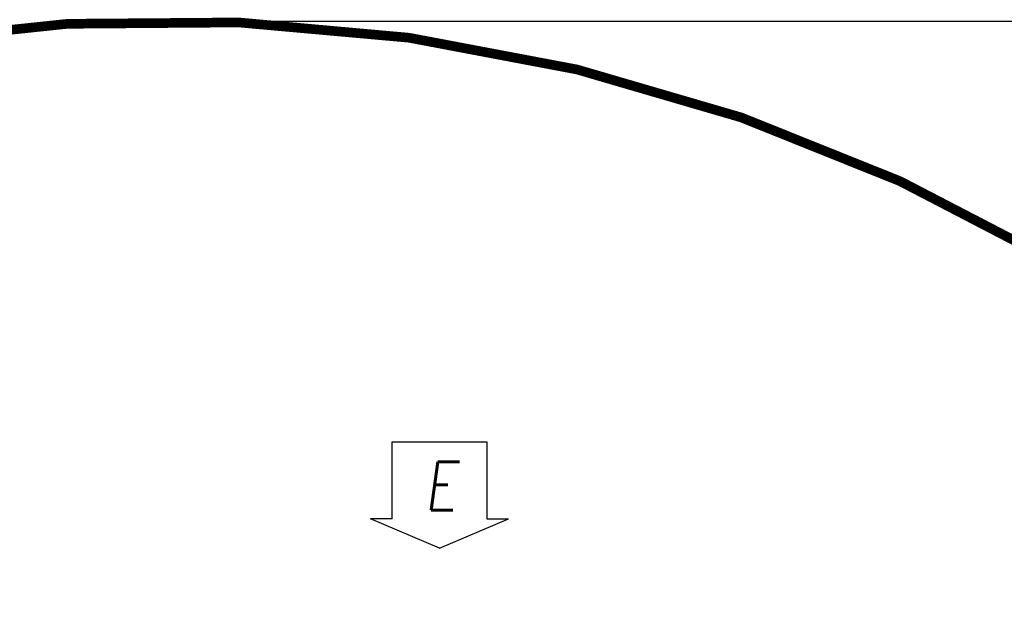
# Model space of a CAD drawing. Header units: millimetres. Extents: x 12388 to 56229, y -202 to 7369.
# Tile 14 of 88: x 15260 to 16789, y 3573 to 4485. Entities that reach past the tile are written whole.
import ezdxf

# ---------------------------------------------------------------- set-up
doc = ezdxf.new("R2010")
doc.units = ezdxf.units.MM
doc.header["$LTSCALE"] = 40
doc.layers.add('AM_5', color=3, linetype='Continuous', lineweight=25)
doc.styles.add('HHI_Dims', font='simplex.shx', dxfattribs={"width": 0.8, "bigfont": 'whgtxt.shx'})
doc.styles.get("Standard").update_dxf_attribs({"font": 'romans.shx', "width": 0.8, "oblique": 8, "height": 3})
doc.dimstyles.new('HHI_Standard$0', dxfattribs={"dimtxt": 3.5, "dimasz": 3.5, "dimexe": 1, "dimexo": 1, "dimgap": 1.5, "dimtad": 1, "dimdsep": 46, "dimtxsty": 'HHI_Dims', "dimcen": 0, "dimclrd": 1, "dimclre": 1, "dimclrt": 1, "dimadec": 0, "dimazin": 2, "dimtp": 0.1, "dimtm": 0.1, "dimtfac": 0.65, "dimtmove": 0, "dimatfit": 3, "dimldrblk": 'OPEN30', "dimfxl": 1, "dimlwd": -1, "dimlwe": -1, "dimarcsym": 1})

# ---------------------------------------------------------------- blocks, each defined once
blk = doc.blocks.new('*D18')
at = {"layer": 'AM_5', "color": 1, "transparency": 16777216}
for p, q in [((15503.4, 4483.4), (18544.3, 4483.4)), ((18529.3, 4430.9), (18529.3, 1156.7)), ((15457.4, 1104.2), (18544.3, 1104.2))]:
    blk.add_line(p, q, dxfattribs=at)
for points in [[(18520.6, 4430.9), (18538.1, 4430.9), (18529.3, 4483.4)], [(18520.6, 1156.7), (18538.1, 1156.7), (18529.3, 1104.2)]]:
    blk.add_solid(points, dxfattribs=at)
at = {"layer": 'Defpoints', "color": 0, "transparency": 16777216}
for p in [(15488.4, 4483.4), (15442.4, 1104.2), (18529.3, 1104.2)]:
    blk.add_point(p, dxfattribs=at)
at = {"layer": 'AM_5', "color": 1, "transparency": 16777216, "insert": (18480.6, 2793.8), "char_height": 52.5, "attachment_point": 5, "rotation": 90, "style": 'HHI_Dims'}
blk.add_mtext('3379', dxfattribs=at)
blk = doc.blocks.new('_Open30')
at = {"color": 0, "linetype": 'ByBlock', "lineweight": -2}
for p, q in [((-1, 0.268), (0, 0)), ((0, 0), (-1, -0.268)), ((0, 0), (-1, 0))]:
    blk.add_line(p, q, dxfattribs=at)

msp = doc.modelspace()

# ---------------------------------------------------------------- linework, layer by layer
for p, q in [((15838.283, 3710.613), (15838.283, 3829.788)), ((15838.283, 3829.788), (15985.226, 3829.788)), ((15985.226, 3829.788), (15985.226, 3710.613)), ((15838.283, 3710.613), (15804.579, 3710.613)), ((15911.755, 3664.991), (15804.579, 3710.613)), ((15911.755, 3664.991), (16018.93, 3710.613)), ((15985.226, 3710.613), (16018.93, 3710.613))]:
    msp.add_line(p, q)
msp.add_lwpolyline([(15585.266, 631.58, 15, 15, 0.61848064), (18212.876, 1943.263, 15, 15, 0.73323034), (13147.064, 3158.481, 15, 15, 0.56609564), (14293.035, 587.972, 15, 15, -0.69043868), (15611.92, 3416.329, 15, 15, -0.23956155), (16120.611, 2018.712, 15, 15, -0.49314543), (15582.144, 1072.608, 0, 0, 0)], format="xyseb")

# ---------------------------------------------------------------- texts
at = {"insert": (15888.565, 3724.157), "char_height": 75, "attachment_point": 7}
msp.add_mtext('E', dxfattribs=at)

# ---------------------------------------------------------------- dimensions: what is measured, and where the dimension line sits
at = {"layer": 'AM_5'}
dim = msp.add_linear_dim(base=(18529.322, 1104.25), p1=(15488.391, 4483.422), p2=(15442.391, 1104.25), angle=90, dimstyle='HHI_Standard$0', override={"dimscale": 15, "dimdec": 0}, dxfattribs=at)
dim.commit()
dim.dimension.update_dxf_attribs({"geometry": '*D18', "text_midpoint": (18480.572, 2793.836)})

doc.saveas('drawing.dxf')
